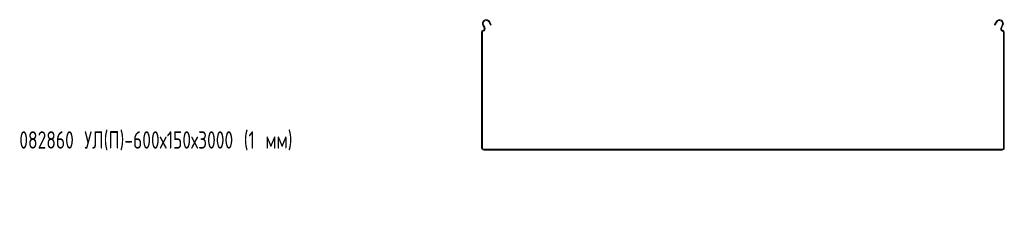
# Model space of a CAD drawing. Header units: millimetres. Extents: x -794 to 3872, y -6969 to -947.
# Tile 1 of 19: x -794 to 337, y -6232 to -6012. Entities that reach past the tile are written whole.
import ezdxf

# ---------------------------------------------------------------- set-up
doc = ezdxf.new("R2010")
doc.units = ezdxf.units.MM
doc.styles.add('SLDTEXTSTYLE0', font='TXT', dxfattribs={"width": 0.7, "bigfont": 'bigfont'})

msp = doc.modelspace()

# ---------------------------------------------------------------- linework, layer by layer
at = {"color": 7, "linetype": 'Continuous', "lineweight": 15}
for p, q in [((-261.1, -6017.9), (-262, -6018.4)), ((-260.7, -6020.7), (-262, -6018.4)), ((-259.8, -6020.3), (-261.1, -6017.9)), ((-260.7, -6020.7), (-259.8, -6020.3)), ((-254, -6014.1), (-254.9, -6014.6)), ((-254.9, -6014.6), (-253.2, -6017.9)), ((-254, -6014.1), (-252.3, -6017.4)), ((-252.3, -6017.4), (-253.2, -6017.9)), ((325.3, -6017.4), (327, -6014.1)), ((326.2, -6017.9), (325.3, -6017.4)), ((326.2, -6017.9), (327.9, -6014.6)), ((327.9, -6014.6), (327, -6014.1)), ((334.1, -6017.9), (332.8, -6020.3)), ((332.8, -6020.3), (333.7, -6020.7)), ((335, -6018.4), (333.7, -6020.7)), ((335, -6018.4), (334.1, -6017.9)), ((-262.5, -6026), (-263.5, -6026)), ((-263.5, -6159.2), (-263.5, -6026)), ((-262.5, -6159.2), (-262.5, -6026)), ((-262.2, -6024.3), (-261.9, -6025.3)), ((335.2, -6024.3), (334.9, -6025.3)), ((336.5, -6026), (335.5, -6026)), ((335.5, -6026), (335.5, -6159.2)), ((336.5, -6026), (336.5, -6159.2)), ((-263.5, -6159.2), (-262.5, -6159.2)), ((-261, -6160.7), (-261, -6161.7)), ((334, -6160.7), (-261, -6160.7)), ((334, -6161.7), (-261, -6161.7)), ((334, -6161.7), (334, -6160.7)), ((335.5, -6159.2), (336.5, -6159.2))]:
    msp.add_line(p, q, dxfattribs=at)
for centre, radius, start, end in [((-258, -6016.2), 4.5, 28.0725, 208.0725), ((331, -6016.2), 4.5, 331.9275, 151.9275), ((-262.9, -6021.9), 2.5, 286.2863, 28.0725), ((-262.9, -6021.9), 3.5, 286.2863, 28.0725), ((-258, -6016.2), 3.5, 28.0725, 208.0725), ((331, -6016.2), 3.5, 331.9275, 151.9275), ((335.9, -6021.9), 3.5, 151.9275, 253.7137), ((335.9, -6021.9), 2.5, 151.9275, 253.7137), ((-261.7, -6026), 1.8, 106.2863, 180), ((-261.7, -6026), 0.8, 106.2863, 180), ((334.7, -6026), 0.8, 0, 73.7137), ((334.7, -6026), 1.8, 0, 73.7137), ((-261, -6159.2), 2.5, 180, 270), ((-261, -6159.2), 1.5, 180, 270), ((334, -6159.2), 2.5, 270, 0), ((334, -6159.2), 1.5, 270, 0)]:
    msp.add_arc(centre, radius, start, end, dxfattribs=at)

# ---------------------------------------------------------------- texts
at = {"color": 7, "linetype": 'Continuous', "lineweight": 0, "insert": (-794, -6140), "char_height": 20, "attachment_point": 1, "style": 'SLDTEXTSTYLE0'}
msp.add_mtext('082860 \\M+18454\\M+1844C(\\M+18450)-600\\M+18487150\\M+184873000 (1 \\M+1847D\\M+1847D)', dxfattribs=at)

doc.saveas('drawing.dxf')
